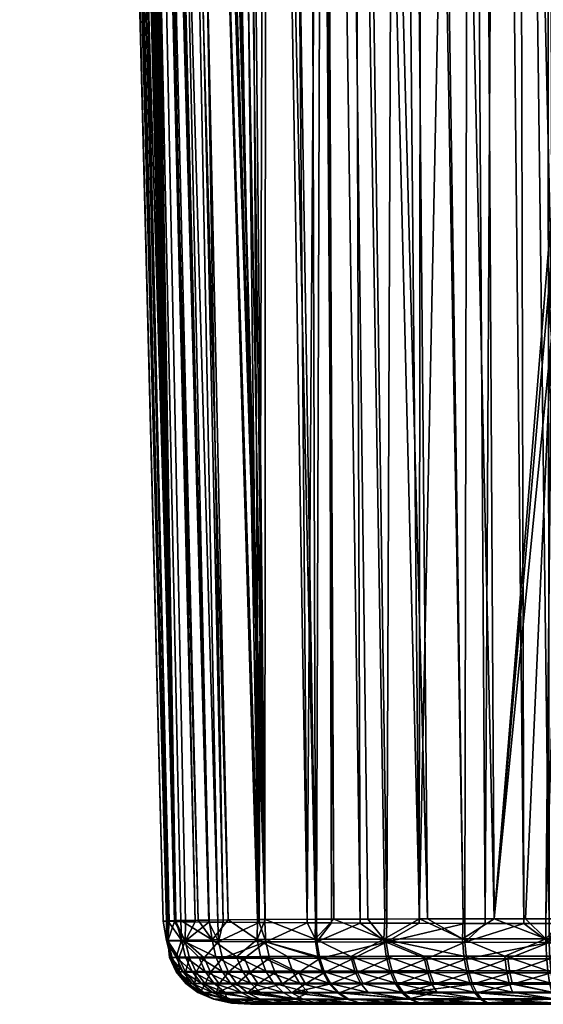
# Model space of a CAD drawing. Extents: x -0.145 to 0.145, y -0.177 to 0.
# Tile 35 of 85: x -0.024 to -0.012, y -0.177 to -0.154. Entities that reach past the tile are written whole.
import ezdxf

# ---------------------------------------------------------------- set-up
doc = ezdxf.new("R2010")
doc.units = 0
doc.layers.add('mesh', color=7, linetype='CONTINUOUS')

msp = doc.modelspace()

# ---------------------------------------------------------------- meshes
at = {"layer": 'mesh'}
mesh = msp.add_polyface(dxfattribs=at)
corners = [(-0.017507, -0.076498, -0.031409), (-0.014867, -0.175001, -0.032769), (-0.015756, -0.076495, -0.032397), (-0.023586, -0.102644, -0.021758), (-0.023395, -0.104283, -0.021318), (-0.022831, -0.102084, -0.023556), (-0.022026, -0.100431, -0.02563), (-0.021935, -0.099592, -0.025872), (-0.022544, -0.098914, -0.024786), (-0.023651, -0.103969, -0.020992), (-0.024034, -0.1035, -0.020505), (-0.022976, -0.095076, -0.024859), (-0.021933, -0.091938, -0.026477), (-0.022699, -0.091648, -0.025633), (-0.023275, -0.098277, -0.023805), (-0.023514, -0.101253, -0.022496), (-0.02441, -0.101823, -0.020854), (-0.02133, -0.093178, -0.027276), (-0.021251, -0.092246, -0.027441), (-0.021674, -0.097181, -0.026568), (-0.022191, -0.101958, -0.025189), (-0.022291, -0.102989, -0.024756), (-0.022852, -0.105582, -0.022754), (-0.023541, -0.091379, -0.024924), (-0.023826, -0.094654, -0.024105), (-0.024126, -0.0977, -0.022994), (-0.011955, -0.076487, -0.033491), (-0.011741, -0.157322, -0.033749), (-0.010477, -0.085697, -0.03371), (-0.012739, -0.076488, -0.033387), (-0.013104, -0.076488, -0.033339), (-0.015529, -0.076494, -0.032526), (-0.013307, -0.174998, -0.033347), (-0.013884, -0.07649, -0.033078), (-0.014033, -0.175, -0.033078), (-0.017781, -0.076499, -0.031254), (-0.017063, -0.175008, -0.031372), (-0.019091, -0.076508, -0.030161), (-0.017487, -0.175011, -0.03094), (-0.019643, -0.076512, -0.029697), (-0.019947, -0.076514, -0.029317), (-0.018667, -0.175017, -0.029714), (-0.02046, -0.076516, -0.028675)]
mesh.append_faces([[corners[k] for k in face] for face in [(0, 1, 2, 2), (3, 4, 5, 5), (6, 7, 8, 8), (5, 6, 8, 8), (3, 9, 4, 4), (3, 10, 9, 9), (11, 12, 13, 13), (11, 8, 12, 12), (14, 8, 11, 11), (14, 5, 8, 8), (15, 5, 14, 14), (15, 3, 5, 5), (16, 3, 15, 15), (12, 17, 18, 18), (8, 17, 12, 12), (8, 19, 17, 17), (7, 19, 8, 8), (5, 20, 6, 6), (5, 21, 20, 20), (22, 21, 5, 5), (23, 11, 13, 13), (24, 11, 23, 23), (24, 14, 11, 11), (25, 14, 24, 24), (25, 15, 14, 14), (26, 27, 28, 28), (29, 27, 26, 26), (30, 27, 29, 29), (31, 32, 33, 33), (2, 34, 31, 31), (35, 36, 0, 0), (37, 38, 35, 35), (39, 38, 37, 37), (40, 41, 39, 39), (42, 41, 40, 40)]])
mesh = msp.add_polyface(dxfattribs=at)
corners = [(-0.013884, -0.07649, -0.033078), (-0.013307, -0.174998, -0.033347), (-0.011995, -0.158849, -0.033711), (-0.015756, -0.076495, -0.032397), (-0.014867, -0.175001, -0.032769), (-0.014033, -0.175, -0.033078), (-0.017507, -0.076498, -0.031409), (-0.015054, -0.175002, -0.0327), (-0.016264, -0.175006, -0.0319), (-0.01587, -0.175004, -0.032161), (-0.017063, -0.175008, -0.031372), (-0.01136, -0.117529, -0.008822), (-0.01034, -0.117528, -0.008694), (-0.01, -0.175109, -0.011825), (-0.009357, -0.165784, -0.039), (-0.006719, -0.15129, -0.039), (-0.008628, -0.153176, -0.039), (-0.010023, -0.155469, -0.039), (-0.009999, -0.153336, -0.033872), (-0.010232, -0.153635, -0.033872), (-0.010216, -0.153781, -0.038618), (-0.009451, -0.152525, -0.038618), (-0.008666, -0.151627, -0.03387), (-0.008258, -0.151346, -0.038618), (-0.008306, -0.151299, -0.033869), (-0.00736, -0.150459, -0.038618), (-0.007559, -0.150616, -0.033868), (-0.005738, -0.149498, -0.038618), (-0.01098, -0.155036, -0.038618), (-0.011508, -0.15663, -0.033775), (-0.011479, -0.156637, -0.038618), (-0.010949, -0.154968, -0.033838), (-0.010287, -0.153737, -0.03387), (-0.010822, -0.15803, -0.039), (-0.015529, -0.076494, -0.032526), (-0.017781, -0.076499, -0.031254), (-0.017487, -0.175011, -0.03094), (-0.019643, -0.076512, -0.029697), (-0.018667, -0.175017, -0.029714), (-0.018151, -0.117182, -0.011754), (-0.017278, -0.117367, -0.011006), (-0.017685, -0.175092, -0.015019), (-0.017463, -0.175094, -0.014786), (-0.015593, -0.117477, -0.010061), (-0.014998, -0.117516, -0.009727), (-0.015065, -0.175102, -0.013067), (-0.011741, -0.157322, -0.033749)]
mesh.append_faces([[corners[k] for k in face] for face in [(0, 1, 2, 2), (3, 4, 5, 5), (6, 7, 4, 4), (6, 8, 9, 9), (6, 10, 8, 8), (11, 12, 13, 13), (14, 15, 16, 16), (17, 14, 16, 16), (18, 19, 20, 20), (21, 18, 20, 20), (21, 22, 18, 18), (23, 22, 21, 21), (23, 24, 22, 22), (25, 24, 23, 23), (25, 26, 24, 24), (27, 26, 25, 25), (28, 29, 30, 30), (28, 31, 29, 29), (20, 31, 28, 28), (20, 32, 31, 31), (19, 32, 20, 20), (17, 30, 33, 33), (17, 28, 30, 30), (17, 20, 28, 28), (16, 20, 17, 17), (16, 21, 20, 20), (15, 21, 16, 16), (15, 23, 21, 21), (15, 25, 23, 23), (34, 5, 1, 1), (35, 36, 10, 10), (37, 38, 36, 36), (39, 40, 41, 41), (42, 41, 40, 40), (43, 44, 45, 45), (30, 29, 46, 46)]])
mesh = msp.add_polyface(dxfattribs=at)
corners = [(-0.010287, -0.153737, -0.03387), (-0.010048, -0.088047, -0.033724), (-0.010949, -0.154968, -0.033838), (-0.010232, -0.153635, -0.033872), (-0.011508, -0.15663, -0.033775), (-0.01587, -0.175004, -0.032161), (-0.015054, -0.175002, -0.0327), (-0.017507, -0.076498, -0.031409), (-0.018151, -0.117182, -0.011754), (-0.017685, -0.175092, -0.015019), (-0.018633, -0.117079, -0.012168), (-0.01582, -0.1751, -0.013565), (-0.016639, -0.117409, -0.010648), (-0.015593, -0.117477, -0.010061), (-0.013205, -0.117528, -0.009143), (-0.013517, -0.175105, -0.012471), (-0.013882, -0.117524, -0.009363), (-0.012758, -0.117531, -0.008997), (-0.012614, -0.175107, -0.012139), (-0.01209, -0.11753, -0.008913), (-0.012025, -0.175107, -0.012068), (-0.01136, -0.117529, -0.008822), (-0.011908, -0.175108, -0.012054), (-0.008495, -0.175109, -0.011825), (-0.008396, -0.117528, -0.008693), (-0.005987, -0.117528, -0.008693), (-0.01, -0.175109, -0.011825), (-0.01034, -0.117528, -0.008694), (-0.009999, -0.153336, -0.033872), (-0.009656, -0.089125, -0.033727), (-0.01, -0.088179, -0.033725), (-0.007746, -0.092089, -0.033734), (-0.008474, -0.0912, -0.033732), (-0.005243, -0.094082, -0.033738), (-0.005944, -0.093656, -0.033737), (-0.016712, -0.11528, -0.010332), (-0.011395, -0.115544, -0.008526), (-0.015062, -0.115438, -0.009485), (-0.014998, -0.117516, -0.009727), (-0.013272, -0.115514, -0.008872), (-0.005987, -0.115549, -0.008449), (-0.011741, -0.157322, -0.033749), (-0.013104, -0.076488, -0.033339), (-0.013884, -0.07649, -0.033078), (-0.011995, -0.158849, -0.033711), (-0.018806, -0.175086, -0.0162), (-0.019142, -0.116971, -0.012604), (-0.016441, -0.175098, -0.013975), (-0.017278, -0.117367, -0.011006), (-0.015065, -0.175102, -0.013067), (-0.008666, -0.151627, -0.03387), (-0.002744, -0.095135, -0.033741), (-0.018195, -0.115, -0.011378)]
mesh.append_faces([[corners[k] for k in face] for face in [(0, 1, 2, 2), (0, 3, 1, 1), (4, 2, 1, 1), (5, 6, 7, 7), (8, 9, 10, 10), (11, 12, 13, 13), (14, 15, 16, 16), (17, 18, 14, 14), (19, 20, 17, 17), (21, 22, 19, 19), (23, 24, 25, 25), (26, 27, 24, 24), (28, 1, 3, 3), (29, 30, 28, 28), (31, 32, 28, 28), (33, 34, 28, 28), (35, 13, 12, 12), (36, 21, 19, 19), (36, 27, 21, 21), (37, 38, 13, 13), (37, 16, 38, 38), (39, 14, 16, 16), (39, 19, 17, 17), (39, 36, 19, 19), (40, 24, 27, 27), (40, 25, 24, 24), (4, 1, 41, 41), (42, 43, 41, 41), (43, 44, 41, 41), (45, 46, 10, 10), (47, 48, 12, 12), (49, 38, 16, 16), (50, 51, 28, 28), (35, 12, 48, 48), (52, 48, 8, 8)]])
mesh = msp.add_polyface(dxfattribs=at)
corners = [(-0.020784, -0.175064, -0.020582), (-0.022362, -0.113274, -0.018431), (-0.022335, -0.113437, -0.018285), (-0.02133, -0.093178, -0.027276), (-0.01953, -0.175024, -0.02834), (-0.018847, -0.175019, -0.029426), (-0.021674, -0.097181, -0.026568), (-0.019973, -0.175028, -0.027633), (-0.022026, -0.100431, -0.02563), (-0.020234, -0.175032, -0.026898), (-0.022191, -0.101958, -0.025189), (-0.020637, -0.175037, -0.025758), (-0.020916, -0.175058, -0.021706), (-0.0225, -0.112425, -0.019199), (-0.020971, -0.175056, -0.022182), (-0.021775, -0.11477, -0.016686), (-0.020756, -0.175065, -0.02034), (-0.022108, -0.113979, -0.017635), (-0.02053, -0.175068, -0.019697), (-0.020304, -0.175072, -0.019051), (-0.021654, -0.11506, -0.016338), (-0.019982, -0.175076, -0.018133), (-0.021493, -0.11524, -0.016044), (-0.019773, -0.175078, -0.01779), (-0.020945, -0.115854, -0.015039), (-0.019649, -0.175079, -0.017585), (-0.020644, -0.116191, -0.014487), (-0.021035, -0.086913, -0.027884), (-0.021087, -0.088308, -0.027776), (-0.018667, -0.175017, -0.029714), (-0.02046, -0.076516, -0.028675), (-0.020755, -0.175039, -0.025375), (-0.022291, -0.102989, -0.024756), (-0.022736, -0.108626, -0.02207), (-0.020943, -0.175048, -0.023776), (-0.022602, -0.106182, -0.023417), (-0.022688, -0.111274, -0.02024), (-0.021051, -0.175052, -0.022864), (-0.0227, -0.110584, -0.020717), (-0.01988, -0.116588, -0.01353), (-0.018806, -0.175086, -0.0162), (-0.019484, -0.116794, -0.013033), (-0.019142, -0.116971, -0.012604)]
mesh.append_faces([[corners[k] for k in face] for face in [(0, 1, 2, 2), (3, 4, 5, 5), (6, 7, 4, 4), (8, 9, 7, 7), (10, 11, 9, 9), (12, 1, 0, 0), (12, 13, 1, 1), (14, 13, 12, 12), (0, 15, 16, 16), (0, 17, 15, 15), (2, 17, 0, 0), (15, 18, 16, 16), (15, 19, 18, 18), (20, 19, 15, 15), (20, 21, 19, 19), (22, 21, 20, 20), (22, 23, 21, 21), (24, 23, 22, 22), (24, 25, 23, 23), (26, 25, 24, 24), (27, 28, 29, 29), (30, 27, 29, 29), (3, 5, 29, 29), (31, 11, 10, 10), (10, 32, 31, 31), (31, 33, 34, 34), (35, 33, 31, 31), (36, 14, 37, 37), (33, 37, 34, 34), (38, 37, 33, 33), (38, 36, 37, 37), (14, 36, 13, 13), (39, 40, 26, 26), (41, 40, 39, 39), (41, 42, 40, 40)]])
mesh = msp.add_polyface(dxfattribs=at)
corners = [(-0.009999, -0.153336, -0.033872), (-0.01, -0.088179, -0.033725), (-0.010048, -0.088047, -0.033724), (-0.009034, -0.090216, -0.033729), (-0.009656, -0.089125, -0.033727), (-0.008474, -0.0912, -0.033732), (-0.007397, -0.092392, -0.033734), (-0.007746, -0.092089, -0.033734), (-0.005944, -0.093656, -0.033737), (-0.011583, -0.111732, -0.006839), (-0.013837, -0.111092, -0.006682), (-0.011641, -0.111167, -0.006315), (-0.013702, -0.111659, -0.007201), (-0.011532, -0.112363, -0.007301), (-0.013583, -0.112293, -0.007659), (-0.014998, -0.109125, -0.002272), (-0.01284, -0.109017, 0.000077), (-0.012132, -0.10916, -0.001862), (-0.015506, -0.109012, -0.000371), (-0.007737, -0.109016, 0.000214), (-0.005987, -0.109166, -0.001772), (-0.01235, -0.109017, 0.00009), (-0.011778, -0.110235, -0.00508), (-0.011856, -0.109868, -0.004369), (-0.005987, -0.11025, -0.004996), (-0.016707, -0.109667, -0.005429), (-0.016415, -0.110019, -0.006119), (-0.005987, -0.109577, -0.003509), (-0.011941, -0.109566, -0.003596), (-0.014545, -0.109508, -0.003988), (-0.005987, -0.111183, -0.006234), (-0.005987, -0.112377, -0.007222), (-0.011706, -0.110668, -0.005728), (-0.013989, -0.110594, -0.006101), (-0.015912, -0.11094, -0.00732), (-0.011741, -0.157322, -0.033749), (-0.010109, -0.087712, -0.033722), (-0.010477, -0.085697, -0.03371)]
mesh.append_faces([[corners[k] for k in face] for face in [(0, 1, 2, 2), (0, 3, 4, 4), (0, 5, 3, 3), (0, 6, 7, 7), (0, 8, 6, 6), (9, 10, 11, 11), (9, 12, 10, 10), (13, 12, 9, 9), (13, 14, 12, 12), (15, 16, 17, 17), (15, 18, 16, 16), (17, 19, 20, 20), (17, 21, 19, 19), (16, 21, 17, 17), (22, 23, 24, 24), (22, 25, 23, 23), (26, 25, 22, 22), (23, 27, 24, 24), (23, 28, 27, 27), (25, 28, 23, 23), (25, 29, 28, 28), (9, 30, 31, 31), (11, 30, 9, 9), (11, 32, 30, 30), (10, 32, 11, 11), (10, 33, 32, 32), (34, 33, 10, 10), (28, 20, 27, 27), (28, 17, 20, 20), (29, 17, 28, 28), (29, 15, 17, 17), (22, 32, 33, 33), (24, 32, 22, 22), (24, 30, 32, 32), (35, 36, 37, 37), (35, 2, 36, 36)]])
mesh = msp.add_polyface(dxfattribs=at)
corners = [(-0.020463, -0.11041, -0.010769), (-0.020135, -0.111065, -0.011202), (-0.021241, -0.110442, -0.012338), (-0.019112, -0.110897, -0.009683), (-0.019453, -0.110326, -0.009198), (-0.018824, -0.111552, -0.010119), (-0.018589, -0.112289, -0.010507), (-0.019871, -0.111808, -0.011598), (-0.020954, -0.111179, -0.01275), (-0.022085, -0.111955, -0.016604), (-0.022572, -0.110597, -0.018022), (-0.022702, -0.109766, -0.017464), (-0.022174, -0.111042, -0.016104), (-0.022882, -0.108969, -0.01944), (-0.022771, -0.10976, -0.020074), (-0.0225, -0.112425, -0.019199), (-0.020741, -0.112004, -0.01314), (-0.021622, -0.111203, -0.014355), (-0.021851, -0.110402, -0.013926), (-0.020604, -0.112917, -0.013509), (-0.022346, -0.110207, -0.01562), (-0.022909, -0.109004, -0.016936), (-0.020857, -0.109843, -0.010299), (-0.019845, -0.109838, -0.008663), (-0.021603, -0.109795, -0.011905), (-0.022161, -0.109687, -0.013493), (-0.019672, -0.112638, -0.011956), (-0.021475, -0.11209, -0.014782), (-0.022599, -0.109452, -0.015151), (-0.022934, -0.108775, -0.014698), (-0.021315, -0.109362, -0.009792), (-0.02029, -0.109434, -0.00808), (-0.018112, -0.110198, -0.007624), (-0.018667, -0.175017, -0.029714), (-0.021087, -0.088308, -0.027776), (-0.021223, -0.091926, -0.027498), (-0.022736, -0.108626, -0.02207), (-0.0227, -0.110584, -0.020717), (-0.022688, -0.111274, -0.02024)]
mesh.append_faces([[corners[k] for k in face] for face in [(0, 1, 2, 2), (0, 3, 1, 1), (4, 3, 0, 0), (3, 5, 1, 1), (6, 1, 5, 5), (7, 2, 1, 1), (8, 2, 7, 7), (9, 10, 11, 11), (12, 9, 11, 11), (13, 10, 14, 14), (9, 15, 10, 10), (16, 17, 18, 18), (16, 19, 17, 17), (20, 12, 21, 21), (4, 22, 23, 23), (0, 22, 4, 4), (0, 24, 22, 22), (2, 24, 0, 0), (2, 25, 24, 24), (8, 25, 2, 2), (8, 18, 25, 25), (8, 16, 18, 18), (7, 26, 8, 8), (20, 27, 12, 12), (20, 17, 27, 27), (28, 17, 20, 20), (28, 18, 17, 17), (29, 25, 18, 18), (30, 23, 22, 22), (31, 32, 23, 23), (33, 34, 35, 35), (36, 14, 37, 37), (14, 38, 37, 37), (14, 10, 38, 38), (10, 15, 38, 38)]])
mesh = msp.add_polyface(dxfattribs=at)
corners = [(-0.021674, -0.097181, -0.026568), (-0.01953, -0.175024, -0.02834), (-0.02133, -0.093178, -0.027276), (-0.021935, -0.099592, -0.025872), (-0.019973, -0.175028, -0.027633), (-0.022026, -0.100431, -0.02563), (-0.022191, -0.101958, -0.025189), (-0.020234, -0.175032, -0.026898), (-0.020542, -0.11392, -0.013856), (-0.020644, -0.116191, -0.014487), (-0.020945, -0.115854, -0.015039), (-0.019871, -0.111808, -0.011598), (-0.020135, -0.111065, -0.011202), (-0.018589, -0.112289, -0.010507), (-0.021409, -0.113063, -0.015206), (-0.021775, -0.11477, -0.016686), (-0.022108, -0.113979, -0.017635), (-0.021654, -0.11506, -0.016338), (-0.021493, -0.11524, -0.016044), (-0.01988, -0.116588, -0.01353), (-0.019468, -0.114559, -0.012561), (-0.020604, -0.112917, -0.013509), (-0.021475, -0.11209, -0.014782), (-0.021622, -0.111203, -0.014355), (-0.022085, -0.111955, -0.016604), (-0.022362, -0.113274, -0.018431), (-0.0225, -0.112425, -0.019199), (-0.022335, -0.113437, -0.018285), (-0.019672, -0.112638, -0.011956), (-0.020741, -0.112004, -0.01314), (-0.018405, -0.113109, -0.010846), (-0.019484, -0.116794, -0.013033), (-0.019142, -0.116971, -0.012604), (-0.018195, -0.115, -0.011378), (-0.020954, -0.111179, -0.01275), (-0.022174, -0.111042, -0.016104), (-0.020755, -0.175039, -0.025375), (-0.022495, -0.105084, -0.023877), (-0.022602, -0.106182, -0.023417), (-0.018667, -0.175017, -0.029714), (-0.021251, -0.092246, -0.027441), (-0.021223, -0.091926, -0.027498), (-0.022291, -0.102989, -0.024756)]
mesh.append_faces([[corners[k] for k in face] for face in [(0, 1, 2, 2), (3, 4, 0, 0), (5, 4, 3, 3), (6, 7, 5, 5), (8, 9, 10, 10), (11, 12, 13, 13), (14, 15, 16, 16), (14, 17, 15, 15), (18, 17, 14, 14), (8, 19, 9, 9), (8, 20, 19, 19), (21, 20, 8, 8), (14, 10, 18, 18), (14, 8, 10, 10), (22, 8, 14, 14), (22, 21, 8, 8), (23, 21, 22, 22), (24, 25, 26, 26), (27, 25, 24, 24), (28, 21, 29, 29), (28, 20, 21, 21), (30, 20, 28, 28), (20, 31, 19, 19), (20, 32, 31, 31), (33, 32, 20, 20), (34, 28, 29, 29), (11, 30, 28, 28), (13, 30, 11, 11), (24, 16, 27, 27), (24, 14, 16, 16), (35, 14, 24, 24), (35, 22, 14, 14), (36, 37, 38, 38), (39, 40, 2, 2), (39, 41, 40, 40), (36, 42, 37, 37)]])
mesh = msp.add_polyface(dxfattribs=at)
corners = [(-0.019907, -0.17549, -0.027685), (-0.019336, -0.175888, -0.028533), (-0.018853, -0.175483, -0.029427), (-0.019819, -0.17589, -0.027642), (-0.020627, -0.175497, -0.025757), (-0.020222, -0.175893, -0.026699), (-0.020749, -0.175899, -0.024744), (-0.020975, -0.175505, -0.023741), (-0.020531, -0.175896, -0.025731), (-0.020535, -0.175521, -0.019693), (-0.020686, -0.175911, -0.020711), (-0.020945, -0.175513, -0.021703), (-0.01976, -0.175529, -0.017794), (-0.020095, -0.175916, -0.018764), (-0.018647, -0.175535, -0.016074), (-0.019666, -0.175919, -0.017843), (-0.01953, -0.175024, -0.02834), (-0.018847, -0.175019, -0.029426), (-0.019973, -0.175028, -0.027633), (-0.020637, -0.175037, -0.025758), (-0.020234, -0.175032, -0.026898), (-0.020875, -0.175902, -0.023733), (-0.020971, -0.175056, -0.022182), (-0.021051, -0.175052, -0.022864), (-0.020756, -0.175065, -0.02034), (-0.02053, -0.175068, -0.019697), (-0.020784, -0.175064, -0.020582), (-0.020916, -0.175058, -0.021706), (-0.019773, -0.175078, -0.01779), (-0.019649, -0.175079, -0.017585), (-0.019982, -0.175076, -0.018133), (-0.020304, -0.175072, -0.019051), (-0.020644, -0.116191, -0.014487), (-0.018806, -0.175086, -0.0162), (-0.020943, -0.175048, -0.023776), (-0.020755, -0.175039, -0.025375)]
mesh.append_faces([[corners[k] for k in face] for face in [(0, 1, 2, 2), (0, 3, 1, 1), (4, 3, 0, 0), (4, 5, 3, 3), (6, 4, 7, 7), (8, 4, 6, 6), (8, 5, 4, 4), (9, 10, 11, 11), (12, 13, 9, 9), (14, 15, 12, 12), (16, 2, 17, 17), (16, 0, 2, 2), (18, 0, 16, 16), (0, 19, 4, 4), (0, 20, 19, 19), (18, 20, 0, 0), (7, 11, 21, 21), (7, 22, 11, 11), (23, 22, 7, 7), (9, 24, 25, 25), (9, 26, 24, 24), (11, 26, 9, 9), (11, 27, 26, 26), (22, 27, 11, 11), (12, 28, 29, 29), (12, 30, 28, 28), (9, 30, 12, 12), (9, 31, 30, 30), (25, 31, 9, 9), (32, 33, 29, 29), (7, 34, 23, 23), (4, 34, 7, 7), (4, 35, 34, 34), (4, 19, 35, 35), (33, 12, 29, 29), (33, 14, 12, 12)]])
mesh = msp.add_polyface(dxfattribs=at)
corners = [(-0.013307, -0.174998, -0.033347), (-0.011986, -0.159719, -0.033714), (-0.011995, -0.158849, -0.033711), (-0.018633, -0.117079, -0.012168), (-0.017685, -0.175092, -0.015019), (-0.018671, -0.175087, -0.016058), (-0.016441, -0.175098, -0.013975), (-0.016639, -0.117409, -0.010648), (-0.01582, -0.1751, -0.013565), (-0.013882, -0.117524, -0.009363), (-0.013517, -0.175105, -0.012471), (-0.013991, -0.175105, -0.012646), (-0.013205, -0.117528, -0.009143), (-0.012614, -0.175107, -0.012139), (-0.012758, -0.117531, -0.008997), (-0.012025, -0.175107, -0.012068), (-0.01209, -0.11753, -0.008913), (-0.011908, -0.175108, -0.012054), (-0.01136, -0.117529, -0.008822), (-0.01, -0.175109, -0.011825), (-0.008396, -0.117528, -0.008693), (-0.008495, -0.175109, -0.011825), (-0.010023, -0.155469, -0.039), (-0.010822, -0.15803, -0.039), (-0.010977, -0.160709, -0.039), (-0.007678, -0.167877, -0.039), (-0.001839, -0.149155, -0.039), (-0.009357, -0.165784, -0.039), (-0.010479, -0.163346, -0.039), (-0.011964, -0.159724, -0.038618), (-0.011855, -0.157842, -0.038618), (-0.012025, -0.160777, -0.038618), (-0.011727, -0.162736, -0.033763), (-0.011636, -0.162833, -0.038618), (-0.011969, -0.161391, -0.03372), (-0.011479, -0.163666, -0.038618), (-0.011479, -0.156637, -0.038618), (-0.018806, -0.175086, -0.0162), (-0.015593, -0.117477, -0.010061), (-0.015065, -0.175102, -0.013067), (-0.017114, -0.175095, -0.014419), (-0.017278, -0.117367, -0.011006), (-0.017463, -0.175094, -0.014786), (-0.011741, -0.157322, -0.033749), (-0.011707, -0.162847, -0.033766)]
mesh.append_faces([[corners[k] for k in face] for face in [(0, 1, 2, 2), (3, 4, 5, 5), (6, 7, 8, 8), (9, 10, 11, 11), (12, 13, 10, 10), (14, 15, 13, 13), (16, 17, 15, 15), (18, 19, 17, 17), (19, 20, 21, 21), (22, 23, 24, 24), (25, 26, 27, 27), (22, 28, 27, 27), (24, 28, 22, 22), (2, 29, 30, 30), (31, 32, 33, 33), (31, 34, 32, 32), (29, 34, 31, 31), (29, 1, 34, 34), (2, 1, 29, 29), (28, 33, 35, 35), (24, 33, 28, 28), (24, 31, 33, 33), (24, 29, 31, 31), (23, 29, 24, 24), (23, 30, 29, 29), (23, 36, 30, 30), (3, 5, 37, 37), (8, 38, 39, 39), (40, 41, 6, 6), (42, 41, 40, 40), (9, 11, 39, 39), (30, 43, 2, 2), (36, 43, 30, 30), (33, 44, 35, 35), (32, 44, 33, 33)]])
mesh = msp.add_polyface(dxfattribs=at)
corners = [(-0.013307, -0.174998, -0.033347), (-0.011969, -0.161391, -0.03372), (-0.011986, -0.159719, -0.033714), (-0.012572, -0.174997, -0.033619), (-0.012102, -0.174997, -0.033675), (-0.011727, -0.162736, -0.033763), (-0.011685, -0.174996, -0.033724), (-0.012022, -0.175551, -0.012066), (-0.012025, -0.175107, -0.012068), (-0.011908, -0.175108, -0.012054), (-0.012102, -0.175466, -0.03369), (-0.01, -0.175463, -0.033872), (-0.014033, -0.175, -0.033078), (-0.014048, -0.175468, -0.033122), (-0.015887, -0.175472, -0.032187), (-0.01587, -0.175004, -0.032161), (-0.016264, -0.175006, -0.0319), (-0.015054, -0.175002, -0.0327), (-0.014867, -0.175001, -0.032769), (-0.017063, -0.175008, -0.031372), (-0.017461, -0.175541, -0.014792), (-0.017463, -0.175094, -0.014786), (-0.017114, -0.175095, -0.014419), (-0.017685, -0.175092, -0.015019), (-0.018647, -0.175535, -0.016074), (-0.018671, -0.175087, -0.016058), (-0.015832, -0.175545, -0.01355), (-0.016441, -0.175098, -0.013975), (-0.01582, -0.1751, -0.013565), (-0.013996, -0.175549, -0.012629), (-0.013517, -0.175105, -0.012471), (-0.012614, -0.175107, -0.012139), (-0.013991, -0.175105, -0.012646), (-0.01, -0.175549, -0.011899), (-0.011707, -0.162847, -0.033766), (-0.01, -0.174995, -0.033923), (-0.011479, -0.163666, -0.038618), (-0.010836, -0.165271, -0.03387), (-0.017487, -0.175011, -0.03094), (-0.017496, -0.175477, -0.030947), (-0.018853, -0.175483, -0.029427), (-0.018667, -0.175017, -0.029714), (-0.018847, -0.175019, -0.029426), (-0.018806, -0.175086, -0.0162), (-0.015065, -0.175102, -0.013067)]
mesh.append_faces([[corners[k] for k in face] for face in [(0, 1, 2, 2), (3, 1, 0, 0), (4, 1, 3, 3), (4, 5, 1, 1), (6, 5, 4, 4), (7, 8, 9, 9), (6, 4, 10, 10), (11, 6, 10, 10), (0, 12, 13, 13), (10, 3, 0, 0), (4, 3, 10, 10), (14, 15, 16, 16), (14, 17, 15, 15), (13, 18, 17, 17), (12, 18, 13, 13), (19, 14, 16, 16), (20, 21, 22, 22), (20, 23, 21, 21), (24, 25, 23, 23), (26, 27, 28, 28), (22, 27, 20, 20), (29, 30, 31, 31), (29, 32, 30, 30), (7, 31, 8, 8), (7, 29, 31, 31), (33, 7, 9, 9), (6, 34, 5, 5), (35, 34, 6, 6), (36, 34, 37, 37), (38, 39, 19, 19), (40, 41, 42, 42), (39, 38, 41, 41), (43, 25, 24, 24), (26, 28, 44, 44), (26, 44, 32, 32)]])
mesh = msp.add_polyface(dxfattribs=at)
corners = [(-0.018853, -0.175483, -0.029427), (-0.017431, -0.175881, -0.030877), (-0.017496, -0.175477, -0.030947), (-0.018142, -0.175883, -0.030151), (-0.018776, -0.175885, -0.02937), (-0.019336, -0.175888, -0.028533), (-0.018024, -0.176224, -0.030046), (-0.017175, -0.176503, -0.030601), (-0.017324, -0.176223, -0.030762), (-0.017861, -0.176504, -0.0299), (-0.018649, -0.176226, -0.029276), (-0.018473, -0.176505, -0.029145), (-0.0192, -0.176228, -0.028451), (-0.019013, -0.176506, -0.028337), (-0.018434, -0.176253, -0.016241), (-0.01883, -0.176521, -0.017173), (-0.019016, -0.176251, -0.017053), (-0.018647, -0.175535, -0.016074), (-0.017461, -0.175541, -0.014792), (-0.017388, -0.175928, -0.014872), (-0.018563, -0.175924, -0.01614), (-0.019153, -0.175922, -0.016964), (-0.017881, -0.176254, -0.015594), (-0.017277, -0.176255, -0.014992), (-0.017719, -0.176523, -0.015744), (-0.017651, -0.176721, -0.029713), (-0.018247, -0.176721, -0.028978), (-0.018261, -0.176522, -0.016378), (-0.019078, -0.17673, -0.018149), (-0.018042, -0.176731, -0.01655), (-0.017685, -0.175092, -0.015019), (-0.017127, -0.176523, -0.015155), (-0.018667, -0.175017, -0.029714)]
mesh.append_faces([[corners[k] for k in face] for face in [(0, 1, 2, 2), (0, 3, 1, 1), (0, 4, 3, 3), (0, 5, 4, 4), (6, 7, 8, 8), (6, 9, 7, 7), (10, 9, 6, 6), (10, 11, 9, 9), (12, 11, 10, 10), (12, 13, 11, 11), (14, 15, 16, 16), (17, 18, 19, 19), (17, 20, 21, 21), (19, 20, 17, 17), (19, 22, 20, 20), (23, 22, 19, 19), (23, 24, 22, 22), (11, 25, 9, 9), (13, 26, 11, 11), (27, 15, 14, 14), (27, 28, 15, 15), (29, 28, 27, 27), (17, 30, 18, 18), (3, 8, 1, 1), (3, 6, 8, 8), (4, 6, 3, 3), (4, 10, 6, 6), (5, 10, 4, 4), (5, 12, 10, 10), (20, 14, 16, 16), (22, 14, 20, 20), (22, 27, 14, 14), (24, 27, 22, 22), (24, 29, 27, 27), (31, 29, 24, 24), (2, 32, 0, 0)]])
mesh = msp.add_polyface(dxfattribs=at)
corners = [(-0.013311, -0.177, -0.031247), (-0.017968, -0.177, -0.018726), (-0.017523, -0.177, -0.01784), (-0.018531, -0.177, -0.019846), (-0.018097, -0.177, -0.026801), (-0.016119, -0.177, -0.029467), (-0.017254, -0.177, -0.028286), (-0.016123, -0.177, -0.016206), (-0.017072, -0.177, -0.017315), (-0.017469, -0.17697, -0.017), (-0.017496, -0.175477, -0.030947), (-0.016661, -0.175879, -0.03153), (-0.015887, -0.175472, -0.032187), (-0.017431, -0.175881, -0.030877), (-0.016751, -0.176876, -0.030144), (-0.016984, -0.17672, -0.030395), (-0.017651, -0.176721, -0.029713), (-0.015302, -0.176875, -0.031262), (-0.01626, -0.17672, -0.031009), (-0.016476, -0.176969, -0.029847), (-0.017648, -0.176969, -0.028535), (-0.017972, -0.176876, -0.028775), (-0.017324, -0.176223, -0.030762), (-0.016432, -0.176502, -0.031232), (-0.016565, -0.176222, -0.031406), (-0.017175, -0.176503, -0.030601), (-0.017127, -0.176523, -0.015155), (-0.017719, -0.176523, -0.015744), (-0.017277, -0.176255, -0.014992), (-0.016508, -0.176257, -0.014349), (-0.016374, -0.176524, -0.014525), (-0.016938, -0.176732, -0.015359), (-0.015244, -0.176881, -0.014489), (-0.016711, -0.176881, -0.015606), (-0.017063, -0.175008, -0.031372), (-0.017861, -0.176504, -0.0299), (-0.016445, -0.17697, -0.015894), (-0.017778, -0.17688, -0.016757), (-0.016608, -0.17593, -0.014218), (-0.017388, -0.175928, -0.014872), (-0.015832, -0.175545, -0.01355), (-0.017461, -0.175541, -0.014792), (-0.016441, -0.175098, -0.013975), (-0.015422, -0.176733, -0.014205)]
mesh.append_faces([[corners[k] for k in face] for face in [(0, 1, 2, 2), (0, 3, 1, 1), (4, 5, 6, 6), (7, 8, 9, 9), (2, 9, 8, 8), (10, 11, 12, 12), (10, 13, 11, 11), (14, 15, 16, 16), (17, 15, 14, 14), (17, 18, 15, 15), (19, 6, 5, 5), (20, 6, 19, 19), (14, 20, 19, 19), (21, 20, 14, 14), (22, 23, 24, 24), (22, 25, 23, 23), (26, 27, 28, 28), (29, 30, 26, 26), (31, 32, 33, 33), (34, 10, 12, 12), (25, 18, 23, 23), (25, 15, 18, 18), (35, 15, 25, 25), (36, 7, 9, 9), (33, 36, 37, 37), (28, 29, 26, 26), (28, 38, 29, 29), (39, 38, 28, 28), (39, 40, 38, 38), (41, 40, 39, 39), (41, 42, 40, 40), (13, 24, 11, 11), (13, 22, 24, 24), (30, 31, 26, 26), (30, 43, 31, 31)]])
mesh = msp.add_polyface(dxfattribs=at)
corners = [(-0.013311, -0.177, -0.031247), (-0.016123, -0.177, -0.016206), (-0.014769, -0.177, -0.015242), (-0.015887, -0.175472, -0.032187), (-0.014014, -0.175875, -0.033035), (-0.014048, -0.175468, -0.033122), (-0.01495, -0.175876, -0.032612), (-0.014653, -0.176719, -0.032027), (-0.015302, -0.176875, -0.031262), (-0.013647, -0.176875, -0.032105), (-0.015486, -0.176719, -0.031552), (-0.015086, -0.176969, -0.030919), (-0.014799, -0.177, -0.030465), (-0.0138, -0.177, -0.031088), (-0.014879, -0.176219, -0.032473), (-0.01478, -0.1765, -0.032278), (-0.013876, -0.1765, -0.032686), (-0.015753, -0.17622, -0.031974), (-0.015636, -0.176501, -0.031789), (-0.015832, -0.175545, -0.01355), (-0.013996, -0.175549, -0.012629), (-0.014889, -0.175933, -0.013145), (-0.013452, -0.17697, -0.014025), (-0.014299, -0.177, -0.014907), (-0.015037, -0.17697, -0.01482), (-0.015422, -0.176733, -0.014205), (-0.013594, -0.176882, -0.013661), (-0.015244, -0.176881, -0.014489), (-0.013715, -0.176733, -0.01335), (-0.015054, -0.175002, -0.0327), (-0.013773, -0.176719, -0.032425), (-0.013991, -0.175105, -0.012646), (-0.013957, -0.175934, -0.012731), (-0.014815, -0.176259, -0.013293), (-0.015687, -0.176258, -0.013782), (-0.015569, -0.176525, -0.01397), (-0.013816, -0.176526, -0.013092), (-0.014715, -0.176526, -0.01349), (-0.013956, -0.176218, -0.03289), (-0.015837, -0.175877, -0.032107), (-0.013897, -0.17626, -0.012885)]
mesh.append_faces([[corners[k] for k in face] for face in [(0, 1, 2, 2), (3, 4, 5, 5), (3, 6, 4, 4), (7, 8, 9, 9), (10, 8, 7, 7), (11, 12, 13, 13), (8, 11, 9, 9), (14, 15, 16, 16), (17, 15, 14, 14), (17, 18, 15, 15), (19, 20, 21, 21), (22, 23, 24, 24), (25, 26, 27, 27), (28, 26, 25, 25), (27, 22, 24, 24), (26, 22, 27, 27), (5, 29, 3, 3), (15, 7, 30, 30), (18, 7, 15, 15), (18, 10, 7, 7), (23, 2, 24, 24), (19, 31, 20, 20), (32, 21, 20, 20), (33, 21, 32, 32), (33, 34, 21, 21), (35, 34, 33, 33), (36, 25, 37, 37), (36, 28, 25, 25), (6, 38, 4, 4), (6, 14, 38, 38), (39, 14, 6, 6), (35, 37, 25, 25), (33, 37, 35, 35), (33, 40, 37, 37), (32, 40, 33, 33)]])
mesh = msp.add_polyface(dxfattribs=at)
corners = [(-0.013311, -0.177, -0.031247), (-0.013265, -0.177, -0.014506), (-0.012208, -0.177, -0.014095), (-0.014299, -0.177, -0.014907), (-0.014769, -0.177, -0.015242), (-0.014048, -0.175468, -0.033122), (-0.013061, -0.175874, -0.033362), (-0.012102, -0.175466, -0.03369), (-0.014014, -0.175875, -0.033035), (-0.013773, -0.176719, -0.032425), (-0.011893, -0.176875, -0.032617), (-0.012877, -0.176718, -0.032732), (-0.013647, -0.176875, -0.032105), (-0.014653, -0.176719, -0.032027), (-0.013498, -0.176969, -0.031727), (-0.0138, -0.177, -0.031088), (-0.015086, -0.176969, -0.030919), (-0.013956, -0.176218, -0.03289), (-0.012956, -0.176499, -0.033002), (-0.013017, -0.176218, -0.033212), (-0.013876, -0.1765, -0.032686), (-0.014879, -0.176219, -0.032473), (-0.013816, -0.176526, -0.013092), (-0.012942, -0.17626, -0.012565), (-0.012882, -0.176527, -0.012778), (-0.013897, -0.17626, -0.012885), (-0.012988, -0.175935, -0.012406), (-0.014715, -0.176526, -0.01349), (-0.013452, -0.17697, -0.014025), (-0.011746, -0.17697, -0.013539), (-0.013715, -0.176733, -0.01335), (-0.011818, -0.176882, -0.013156), (-0.013594, -0.176882, -0.013661), (-0.011879, -0.176734, -0.012828), (-0.013307, -0.174998, -0.033347), (-0.01478, -0.1765, -0.032278), (-0.013957, -0.175934, -0.012731), (-0.013996, -0.175549, -0.012629), (-0.012022, -0.175551, -0.012066)]
mesh.append_faces([[corners[k] for k in face] for face in [(0, 1, 2, 2), (0, 3, 1, 1), (4, 3, 0, 0), (5, 6, 7, 7), (5, 8, 6, 6), (9, 10, 11, 11), (9, 12, 10, 10), (13, 12, 9, 9), (14, 15, 0, 0), (16, 15, 14, 14), (12, 14, 10, 10), (12, 16, 14, 14), (17, 18, 19, 19), (17, 20, 18, 18), (21, 20, 17, 17), (22, 23, 24, 24), (23, 25, 26, 26), (22, 25, 23, 23), (22, 27, 25, 25), (28, 1, 3, 3), (29, 1, 28, 28), (30, 31, 32, 32), (33, 31, 30, 30), (32, 29, 28, 28), (31, 29, 32, 32), (7, 34, 5, 5), (20, 11, 18, 18), (20, 9, 11, 11), (35, 9, 20, 20), (36, 37, 38, 38), (24, 30, 22, 22), (24, 33, 30, 30), (8, 19, 6, 6), (8, 17, 19, 19), (36, 26, 25, 25), (38, 26, 36, 36)]])
mesh = msp.add_polyface(dxfattribs=at)
corners = [(-0.020749, -0.175899, -0.024744), (-0.020975, -0.175505, -0.023741), (-0.020875, -0.175902, -0.023733), (-0.020945, -0.175513, -0.021703), (-0.020906, -0.175905, -0.02272), (-0.019676, -0.176229, -0.027572), (-0.019013, -0.176506, -0.028337), (-0.0192, -0.176228, -0.028451), (-0.020073, -0.176231, -0.026644), (-0.019479, -0.176507, -0.027476), (-0.020843, -0.175908, -0.021714), (-0.020686, -0.175911, -0.020711), (-0.020535, -0.175521, -0.019693), (-0.020436, -0.175914, -0.019723), (-0.020095, -0.175916, -0.018764), (-0.01976, -0.175529, -0.017794), (-0.019666, -0.175919, -0.017843), (-0.018647, -0.175535, -0.016074), (-0.019153, -0.175922, -0.016964), (-0.019819, -0.17589, -0.027642), (-0.019336, -0.175888, -0.028533), (-0.020222, -0.175893, -0.026699), (-0.020531, -0.175896, -0.025731), (-0.020377, -0.176233, -0.025689), (-0.020591, -0.176235, -0.024716), (-0.020715, -0.176237, -0.02372), (-0.020745, -0.176239, -0.022722), (-0.020682, -0.176241, -0.021731), (-0.020527, -0.176244, -0.020743), (-0.02028, -0.176246, -0.01977), (-0.019944, -0.176247, -0.018826), (-0.019522, -0.176249, -0.017918), (-0.019016, -0.176251, -0.017053), (-0.018563, -0.175924, -0.01614)]
mesh.append_faces([[corners[k] for k in face] for face in [(0, 1, 2, 2), (3, 4, 2, 2), (5, 6, 7, 7), (8, 9, 5, 5), (3, 10, 4, 4), (3, 11, 10, 10), (12, 13, 11, 11), (12, 14, 13, 13), (15, 16, 14, 14), (17, 18, 16, 16), (19, 7, 20, 20), (19, 5, 7, 7), (21, 5, 19, 19), (21, 8, 5, 5), (22, 8, 21, 21), (22, 23, 8, 8), (0, 23, 22, 22), (0, 24, 23, 23), (2, 24, 0, 0), (2, 25, 24, 24), (4, 25, 2, 2), (4, 26, 25, 25), (10, 26, 4, 4), (10, 27, 26, 26), (11, 27, 10, 10), (11, 28, 27, 27), (13, 28, 11, 11), (13, 29, 28, 28), (14, 29, 13, 13), (14, 30, 29, 29), (16, 30, 14, 14), (16, 31, 30, 30), (18, 31, 16, 16), (18, 32, 31, 31), (33, 32, 18, 18)]])
mesh = msp.add_polyface(dxfattribs=at)
corners = [(-0.014799, -0.177, -0.030465), (-0.015703, -0.177, -0.029901), (-0.016119, -0.177, -0.029467), (-0.018623, -0.177, -0.020266), (-0.018531, -0.177, -0.019846), (-0.013311, -0.177, -0.031247), (-0.018941, -0.177, -0.024279), (-0.018963, -0.177, -0.023584), (-0.017072, -0.177, -0.017315), (-0.016123, -0.177, -0.016206), (-0.017523, -0.177, -0.01784), (-0.018097, -0.177, -0.026801), (-0.018675, -0.177, -0.025227), (-0.0138, -0.177, -0.031088), (-0.016476, -0.176969, -0.029847), (-0.015086, -0.176969, -0.030919), (-0.015887, -0.175472, -0.032187), (-0.015837, -0.175877, -0.032107), (-0.01495, -0.175876, -0.032612), (-0.016661, -0.175879, -0.03153), (-0.015486, -0.176719, -0.031552), (-0.01626, -0.17672, -0.031009), (-0.015302, -0.176875, -0.031262), (-0.016751, -0.176876, -0.030144), (-0.016565, -0.176222, -0.031406), (-0.015636, -0.176501, -0.031789), (-0.015753, -0.17622, -0.031974), (-0.016432, -0.176502, -0.031232), (-0.015774, -0.175931, -0.013642), (-0.016608, -0.17593, -0.014218), (-0.015832, -0.175545, -0.01355), (-0.016508, -0.176257, -0.014349), (-0.015687, -0.176258, -0.013782), (-0.016374, -0.176524, -0.014525), (-0.014889, -0.175933, -0.013145), (-0.015422, -0.176733, -0.014205), (-0.015244, -0.176881, -0.014489), (-0.016938, -0.176732, -0.015359), (-0.015037, -0.17697, -0.01482), (-0.016711, -0.176881, -0.015606), (-0.014769, -0.177, -0.015242), (-0.016445, -0.17697, -0.015894), (-0.015569, -0.176525, -0.01397), (-0.014879, -0.176219, -0.032473)]
mesh.append_faces([[corners[k] for k in face] for face in [(0, 1, 2, 2), (3, 4, 5, 5), (6, 7, 5, 5), (5, 8, 9, 9), (10, 8, 5, 5), (11, 0, 2, 2), (12, 13, 0, 0), (5, 13, 12, 12), (14, 0, 15, 15), (14, 1, 0, 0), (16, 17, 18, 18), (16, 19, 17, 17), (20, 21, 22, 22), (14, 2, 1, 1), (22, 14, 15, 15), (23, 14, 22, 22), (24, 25, 26, 26), (24, 27, 25, 25), (28, 29, 30, 30), (28, 31, 29, 29), (31, 32, 33, 33), (28, 32, 31, 31), (28, 34, 32, 32), (30, 34, 28, 28), (35, 36, 37, 37), (36, 38, 39, 39), (27, 20, 25, 25), (27, 21, 20, 20), (40, 9, 41, 41), (38, 41, 39, 39), (38, 40, 41, 41), (42, 33, 32, 32), (17, 26, 43, 43), (19, 26, 17, 17), (19, 24, 26, 26), (42, 35, 33, 33)]])
mesh = msp.add_polyface(dxfattribs=at)
corners = [(-0.013311, -0.177, -0.031247), (-0.012208, -0.177, -0.014095), (-0.011658, -0.177, -0.014027), (-0.012002, -0.175936, -0.012174), (-0.011971, -0.176261, -0.012337), (-0.012942, -0.17626, -0.012565), (-0.011893, -0.176875, -0.032617), (-0.011959, -0.176718, -0.032955), (-0.012877, -0.176718, -0.032732), (-0.01, -0.17683, -0.032921), (-0.012102, -0.175466, -0.03369), (-0.012084, -0.175873, -0.033599), (-0.01105, -0.175873, -0.033749), (-0.013061, -0.175874, -0.033362), (-0.013498, -0.176969, -0.031727), (-0.011816, -0.176969, -0.032218), (-0.012054, -0.176217, -0.033446), (-0.011014, -0.176499, -0.033376), (-0.011035, -0.176217, -0.033594), (-0.012013, -0.176499, -0.033231), (-0.013017, -0.176218, -0.033212), (-0.012956, -0.176499, -0.033002), (-0.012882, -0.176527, -0.012778), (-0.01193, -0.176527, -0.012555), (-0.012988, -0.175935, -0.012406), (-0.011746, -0.17697, -0.013539), (-0.013265, -0.177, -0.014506), (-0.011879, -0.176734, -0.012828), (-0.01, -0.176832, -0.012852), (-0.011818, -0.176882, -0.013156), (-0.01, -0.177, -0.013822), (-0.01, -0.176953, -0.013269), (-0.010987, -0.176718, -0.033096), (-0.01, -0.176725, -0.012658), (-0.012022, -0.175551, -0.012066), (-0.011009, -0.175936, -0.012035), (-0.010994, -0.176261, -0.0122), (-0.011776, -0.177, -0.031747)]
mesh.append_faces([[corners[k] for k in face] for face in [(0, 1, 2, 2), (3, 4, 5, 5), (6, 7, 8, 8), (6, 9, 7, 7), (10, 11, 12, 12), (10, 13, 11, 11), (6, 14, 15, 15), (16, 17, 18, 18), (16, 19, 17, 17), (20, 19, 16, 16), (20, 21, 19, 19), (22, 4, 23, 23), (22, 5, 4, 4), (5, 24, 3, 3), (25, 1, 26, 26), (2, 1, 25, 25), (27, 28, 29, 29), (25, 30, 2, 2), (29, 31, 25, 25), (19, 7, 32, 32), (21, 7, 19, 19), (21, 8, 7, 7), (23, 27, 22, 22), (23, 33, 27, 27), (11, 18, 12, 12), (11, 16, 18, 18), (13, 16, 11, 11), (13, 20, 16, 16), (34, 3, 24, 24), (35, 3, 34, 34), (35, 4, 3, 3), (36, 23, 4, 4), (30, 37, 0, 0), (14, 37, 15, 15), (14, 0, 37, 37)]])
mesh = msp.add_polyface(dxfattribs=at)
corners = [(-0.013311, -0.177, -0.031247), (-0.011658, -0.177, -0.014027), (-0.01, -0.177, -0.013822), (-0.010987, -0.176718, -0.033096), (-0.01, -0.17671, -0.03314), (-0.01, -0.176653, -0.033244), (-0.01, -0.17683, -0.032921), (-0.011959, -0.176718, -0.032955), (-0.011893, -0.176875, -0.032617), (-0.01, -0.176863, -0.032797), (-0.011009, -0.175936, -0.012035), (-0.01, -0.175932, -0.011998), (-0.010994, -0.176261, -0.0122), (-0.012022, -0.175551, -0.012066), (-0.01, -0.176832, -0.012852), (-0.01, -0.176872, -0.01299), (-0.011818, -0.176882, -0.013156), (-0.01, -0.176725, -0.012658), (-0.011879, -0.176734, -0.012828), (-0.011746, -0.17697, -0.013539), (-0.01, -0.176962, -0.013377), (-0.01, -0.176953, -0.013269), (-0.01, -0.175717, -0.033845), (-0.01105, -0.175873, -0.033749), (-0.01, -0.175869, -0.033789), (-0.012102, -0.175466, -0.03369), (-0.01, -0.175463, -0.033872), (-0.011014, -0.176499, -0.033376), (-0.012013, -0.176499, -0.033231), (-0.01, -0.175806, -0.011943), (-0.01, -0.175549, -0.011899), (-0.01, -0.176652, -0.012526), (-0.01193, -0.176527, -0.012555), (-0.011971, -0.176261, -0.012337), (-0.010973, -0.176527, -0.012421), (-0.011776, -0.177, -0.031747), (-0.01, -0.177, -0.031923), (-0.01, -0.176967, -0.032393), (-0.011816, -0.176969, -0.032218), (-0.01, -0.176481, -0.012329), (-0.01, -0.176257, -0.01216), (-0.01, -0.176212, -0.033637), (-0.011035, -0.176217, -0.033594), (-0.01, -0.176492, -0.033419)]
mesh.append_faces([[corners[k] for k in face] for face in [(0, 1, 2, 2), (3, 4, 5, 5), (3, 6, 4, 4), (7, 6, 3, 3), (8, 9, 6, 6), (10, 11, 12, 12), (10, 13, 11, 11), (14, 15, 16, 16), (17, 14, 18, 18), (19, 20, 2, 2), (21, 20, 19, 19), (15, 21, 16, 16), (22, 23, 24, 24), (22, 25, 23, 23), (26, 25, 22, 22), (27, 3, 5, 5), (28, 3, 27, 27), (29, 13, 30, 30), (29, 11, 13, 13), (31, 17, 32, 32), (12, 33, 10, 10), (34, 32, 12, 12), (34, 31, 32, 32), (35, 36, 37, 37), (37, 9, 8, 8), (38, 35, 37, 37), (8, 38, 37, 37), (39, 12, 40, 40), (39, 34, 12, 12), (12, 11, 40, 40), (27, 41, 42, 42), (27, 43, 41, 41), (27, 5, 43, 43), (23, 41, 24, 24), (23, 42, 41, 41), (39, 31, 34, 34)]])
mesh = msp.add_polyface(dxfattribs=at)
corners = [(-0.020185, -0.176727, -0.021784), (-0.019849, -0.176879, -0.02182), (-0.019878, -0.176878, -0.023654), (-0.020245, -0.176726, -0.022729), (-0.020216, -0.176725, -0.02368), (-0.019566, -0.176877, -0.02547), (-0.020098, -0.176725, -0.02463), (-0.020377, -0.176233, -0.025689), (-0.019867, -0.176508, -0.026566), (-0.020073, -0.176231, -0.026644), (-0.020165, -0.176509, -0.025632), (-0.020591, -0.176235, -0.024716), (-0.020374, -0.176511, -0.024679), (-0.020715, -0.176237, -0.02372), (-0.020495, -0.176512, -0.023703), (-0.020745, -0.176239, -0.022722), (-0.020524, -0.176513, -0.022725), (-0.020682, -0.176241, -0.021731), (-0.020463, -0.176515, -0.021754), (-0.020527, -0.176244, -0.020743), (-0.020311, -0.176516, -0.020787), (-0.02028, -0.176246, -0.01977), (-0.01974, -0.176518, -0.018909), (-0.020069, -0.176517, -0.019834), (-0.019944, -0.176247, -0.018826), (-0.019802, -0.176728, -0.019914), (-0.019479, -0.176879, -0.020011), (-0.019604, -0.176723, -0.026468), (-0.019895, -0.176724, -0.025559)]
mesh.append_faces([[corners[k] for k in face] for face in [(0, 1, 2, 2), (2, 3, 0, 0), (2, 4, 3, 3), (5, 4, 2, 2), (5, 6, 4, 4), (7, 8, 9, 9), (7, 10, 8, 8), (11, 10, 7, 7), (11, 12, 10, 10), (13, 12, 11, 11), (13, 14, 12, 12), (15, 14, 13, 13), (15, 16, 14, 14), (17, 16, 15, 15), (17, 18, 16, 16), (19, 18, 17, 17), (19, 20, 18, 18), (21, 20, 19, 19), (22, 23, 24, 24), (25, 23, 22, 22), (25, 0, 23, 23), (26, 1, 0, 0), (10, 27, 8, 8), (12, 28, 10, 10), (12, 6, 28, 28), (14, 6, 12, 12), (14, 4, 6, 6), (16, 4, 14, 14), (16, 3, 4, 4), (18, 3, 16, 16), (18, 0, 3, 3), (20, 0, 18, 18), (20, 23, 0, 0), (21, 23, 20, 20), (21, 24, 23, 23)]])
mesh = msp.add_polyface(dxfattribs=at)
corners = [(-0.019078, -0.17673, -0.018149), (-0.019326, -0.17652, -0.01802), (-0.01883, -0.176521, -0.017173), (-0.019604, -0.176723, -0.026468), (-0.01892, -0.176877, -0.027205), (-0.019227, -0.176723, -0.027354), (-0.019566, -0.176877, -0.02547), (-0.019895, -0.176724, -0.025559), (-0.01948, -0.176969, -0.023622), (-0.018675, -0.177, -0.025227), (-0.01918, -0.176969, -0.025365), (-0.018963, -0.177, -0.023584), (-0.018941, -0.177, -0.024279), (-0.019013, -0.177, -0.022034), (-0.019454, -0.17697, -0.021863), (-0.020098, -0.176725, -0.02463), (-0.019878, -0.176878, -0.023654), (-0.019849, -0.176879, -0.02182), (-0.019676, -0.176229, -0.027572), (-0.019479, -0.176507, -0.027476), (-0.019013, -0.176506, -0.028337), (-0.020073, -0.176231, -0.026644), (-0.019867, -0.176508, -0.026566), (-0.019479, -0.176879, -0.020011), (-0.01843, -0.17697, -0.018487), (-0.0191, -0.17697, -0.020126), (-0.019016, -0.176251, -0.017053), (-0.019522, -0.176249, -0.017918), (-0.01878, -0.17688, -0.018304), (-0.019802, -0.176728, -0.019914), (-0.01974, -0.176518, -0.018909), (-0.019944, -0.176247, -0.018826), (-0.020185, -0.176727, -0.021784), (-0.018623, -0.177, -0.020266), (-0.018773, -0.176722, -0.028191), (-0.020165, -0.176509, -0.025632)]
mesh.append_faces([[corners[k] for k in face] for face in [(0, 1, 2, 2), (3, 4, 5, 5), (3, 6, 4, 4), (7, 6, 3, 3), (8, 9, 10, 10), (8, 11, 12, 12), (8, 13, 11, 11), (14, 13, 8, 8), (7, 15, 6, 6), (6, 10, 4, 4), (6, 8, 10, 10), (16, 8, 6, 6), (16, 14, 8, 8), (17, 14, 16, 16), (18, 19, 20, 20), (21, 22, 19, 19), (23, 24, 25, 25), (26, 1, 27, 27), (26, 2, 1, 1), (28, 23, 29, 29), (28, 24, 23, 23), (30, 31, 27, 27), (23, 32, 29, 29), (25, 17, 23, 23), (25, 14, 17, 17), (33, 14, 25, 25), (33, 13, 14, 14), (19, 34, 20, 20), (19, 5, 34, 34), (22, 5, 19, 19), (22, 3, 5, 5), (35, 7, 3, 3), (1, 30, 27, 27), (1, 29, 30, 30), (0, 29, 1, 1), (0, 28, 29, 29)]])
mesh = msp.add_polyface(dxfattribs=at)
corners = [(-0.013311, -0.177, -0.031247), (-0.018675, -0.177, -0.025227), (-0.018941, -0.177, -0.024279), (-0.019013, -0.177, -0.022034), (-0.018623, -0.177, -0.020266), (-0.018963, -0.177, -0.023584), (-0.018097, -0.177, -0.026801), (-0.018366, -0.177, -0.026328), (-0.014799, -0.177, -0.030465), (-0.01843, -0.17697, -0.018487), (-0.017968, -0.177, -0.018726), (-0.018531, -0.177, -0.019846), (-0.017972, -0.176876, -0.028775), (-0.018247, -0.176721, -0.028978), (-0.018773, -0.176722, -0.028191), (-0.017651, -0.176721, -0.029713), (-0.016751, -0.176876, -0.030144), (-0.019227, -0.176723, -0.027354), (-0.01892, -0.176877, -0.027205), (-0.017648, -0.176969, -0.028535), (-0.017254, -0.177, -0.028286), (-0.018558, -0.176969, -0.027029), (-0.01918, -0.176969, -0.025365), (-0.01948, -0.176969, -0.023622), (-0.0191, -0.17697, -0.020126), (-0.017469, -0.17697, -0.017), (-0.01878, -0.17688, -0.018304), (-0.017523, -0.177, -0.01784), (-0.016938, -0.176732, -0.015359), (-0.016711, -0.176881, -0.015606), (-0.018042, -0.176731, -0.01655), (-0.017861, -0.176504, -0.0299), (-0.016984, -0.17672, -0.030395), (-0.018473, -0.176505, -0.029145), (-0.019013, -0.176506, -0.028337), (-0.017778, -0.17688, -0.016757), (-0.019078, -0.17673, -0.018149), (-0.016445, -0.17697, -0.015894), (-0.017127, -0.176523, -0.015155)]
mesh.append_faces([[corners[k] for k in face] for face in [(0, 1, 2, 2), (0, 3, 4, 4), (0, 5, 3, 3), (6, 7, 1, 1), (1, 8, 6, 6), (9, 10, 11, 11), (12, 13, 14, 14), (12, 15, 13, 13), (16, 15, 12, 12), (17, 12, 14, 14), (17, 18, 12, 12), (19, 6, 20, 20), (21, 6, 19, 19), (21, 7, 6, 6), (22, 7, 21, 21), (22, 1, 7, 7), (23, 2, 1, 1), (12, 21, 19, 19), (18, 21, 12, 12), (18, 22, 21, 21), (24, 11, 4, 4), (24, 9, 11, 11), (25, 9, 26, 26), (25, 10, 9, 9), (27, 10, 25, 25), (28, 29, 30, 30), (31, 15, 32, 32), (33, 13, 15, 15), (34, 14, 13, 13), (35, 26, 36, 36), (35, 25, 26, 26), (37, 25, 35, 35), (30, 35, 36, 36), (29, 35, 30, 30), (38, 28, 30, 30)]])

doc.saveas('drawing.dxf')
